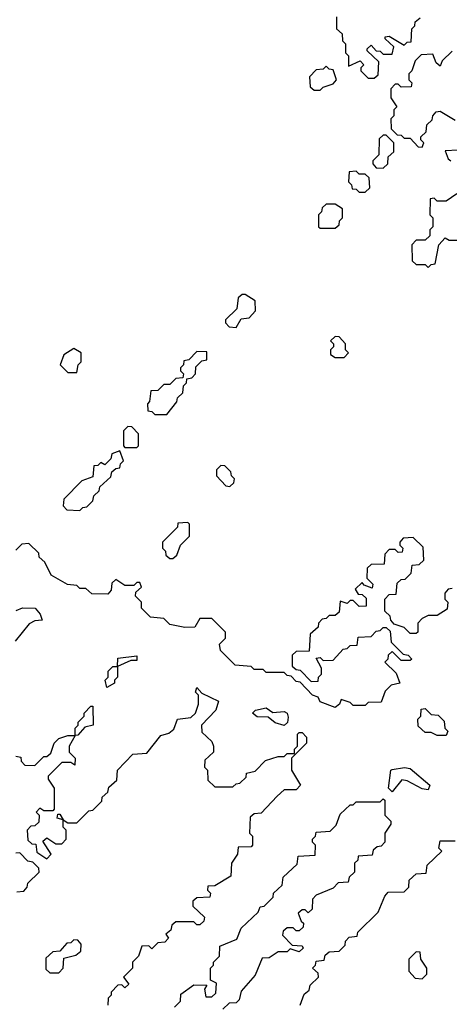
# Model space of a CAD drawing. Extents: x 2708302 to 2968450, y 494490 to 722710.
# Tile 215 of 256: x 2855865 to 2857295, y 698815 to 702095. Entities that reach past the tile are written whole.
import ezdxf

# ---------------------------------------------------------------- set-up
doc = ezdxf.new("R2010")
doc.units = 0

msp = doc.modelspace()

# ---------------------------------------------------------------- linework, layer by layer
at = {"layer": '0CON20XD'}
for points in [[(2856920, 702105), (2856920, 702065), (2856938.3, 702048.3), (2856940, 702025), (2856950, 702015), (2856950, 701985), (2856960, 701975), (2856960, 701940), (2856998.3, 701958.3), (2857010, 701945), (2857000, 701935), (2857000, 701925), (2857025, 701900), (2857045, 701900), (2857058.3, 701911.7), (2857060, 701955), (2857021.7, 701991.7), (2857021.7, 701998.3), (2857035, 702010), (2857051.7, 701991.7), (2857065, 701990), (2857075, 701980), (2857105, 701980), (2857110, 702005), (2857081.7, 702031.7), (2857081.7, 702038.3), (2857095, 702040), (2857145, 702010), (2857155, 702020), (2857168.3, 702021.7), (2857170, 702065), (2857180, 702075), (2857181.7, 702088.3), (2857198.3, 702101.7)], [(2857305, 701990), (2857271.7, 701958.3), (2857265, 701940), (2857251.7, 701951.7), (2857240, 701980), (2857201.7, 701978.3), (2857181.7, 701958.3), (2857170, 701925), (2857160, 701915), (2857160, 701895), (2857170, 701885), (2857168.3, 701871.7), (2857135, 701870), (2857125, 701880), (2857115, 701880), (2857100, 701865), (2857100, 701835), (2857120, 701805), (2857110, 701795), (2857110, 701775), (2857100, 701765), (2857101.7, 701731.7), (2857121.7, 701711.7), (2857135, 701710), (2857145, 701700), (2857165, 701700), (2857191.7, 701671.7), (2857205, 701670)], [(2856865, 701860), (2856875, 701870), (2856908.3, 701881.7), (2856920, 701895), (2856908.3, 701928.3), (2856895, 701930), (2856885, 701940), (2856875, 701930), (2856851.7, 701928.3), (2856830, 701905), (2856831.7, 701871.7), (2856845, 701860), (2856865, 701860)], [(2857205, 701670), (2857210, 701685), (2857200, 701695), (2857200, 701705), (2857218.3, 701721.7), (2857220, 701745), (2857238.3, 701761.7), (2857240, 701775), (2857251.7, 701788.3), (2857265, 701790), (2857315, 701760)], [(2857075, 701600), (2857090, 701615), (2857091.7, 701638.3), (2857110, 701655), (2857110, 701685), (2857085, 701710), (2857075, 701710), (2857061.7, 701698.3), (2857060, 701645), (2857040, 701625), (2857040, 701615), (2857051.7, 701601.7), (2857075, 701600)], [(2857325, 701660), (2857281.7, 701658.3), (2857291.7, 701631.7), (2857300, 701625)], [(2857015, 701520), (2857030, 701535), (2857028.3, 701568.3), (2857015, 701580), (2856995, 701580), (2856985, 701590), (2856961.7, 701588.3), (2856960, 701555), (2856970, 701545), (2856971.7, 701531.7), (2856985, 701530), (2856995, 701520), (2857015, 701520)], [(2857320, 701515), (2857285, 701490), (2857255, 701490), (2857245, 701500), (2857231.7, 701498.3), (2857230, 701445), (2857240, 701435), (2857240, 701405), (2857230, 701395), (2857230, 701375), (2857215, 701360), (2857185, 701360), (2857170, 701345), (2857171.7, 701291.7), (2857185, 701280), (2857215, 701280), (2857225, 701270)], [(2856915, 701400), (2856928.3, 701411.7), (2856930, 701425), (2856940, 701435), (2856940, 701465), (2856915, 701480), (2856885, 701480), (2856871.7, 701468.3), (2856870, 701455), (2856860, 701445), (2856860, 701405), (2856865, 701400), (2856915, 701400)], [(2857225, 701270), (2857235, 701280), (2857248.3, 701281.7), (2857260, 701345), (2857281.7, 701368.3), (2857295, 701360), (2857335, 701360)], [(2856585, 701070), (2856601.7, 701098.3), (2856628.3, 701101.7), (2856650, 701125), (2856648.3, 701158.3), (2856615, 701180), (2856605, 701180), (2856591.7, 701168.3), (2856588.3, 701131.7), (2856550, 701095), (2856550, 701085), (2856561.7, 701071.7), (2856585, 701070)], [(2856945, 700970), (2856960, 700985), (2856950, 700995), (2856950, 701015), (2856928.3, 701038.3), (2856915, 701040), (2856900, 701025), (2856910, 701015), (2856910, 701005), (2856900, 700995), (2856900, 700980), (2856915, 700970), (2856945, 700970)], [(2856055, 700920), (2856060, 700945), (2856070, 700955), (2856070, 700985), (2856045, 701000), (2856011.7, 700978.3), (2856000, 700945), (2856025, 700920), (2856055, 700920)], [(2856355, 700780), (2856388.3, 700821.7), (2856390, 700835), (2856408.3, 700851.7), (2856410, 700875), (2856420, 700885), (2856421.7, 700898.3), (2856438.3, 700901.7), (2856450, 700915), (2856451.7, 700938.3), (2856471.7, 700958.3), (2856488.3, 700961.7), (2856488.3, 700988.3), (2856455, 700990), (2856428.3, 700961.7), (2856411.7, 700958.3), (2856410, 700945), (2856400, 700935), (2856400, 700925), (2856410, 700915), (2856408.3, 700901.7), (2856385, 700900), (2856365, 700880), (2856345, 700880), (2856325, 700860), (2856301.7, 700858.3), (2856297, 700823), (2856290, 700815), (2856291.7, 700791.7), (2856305, 700790), (2856315, 700780), (2856355, 700780)], [(2856255, 700670), (2856260, 700675), (2856260, 700715), (2856238.3, 700738.3), (2856225, 700740), (2856210, 700725), (2856210, 700675), (2856215, 700670), (2856255, 700670)], [(2856065, 700460), (2856075, 700470), (2856088.3, 700471.7), (2856108.3, 700491.7), (2856111.7, 700508.3), (2856130, 700525), (2856131.7, 700538.3), (2856168.3, 700571.7), (2856171.7, 700588.3), (2856185, 700600), (2856198.3, 700601.7), (2856200, 700615), (2856210, 700625), (2856198.3, 700658.3), (2856171.7, 700648.3), (2856168.3, 700631.7), (2856148.3, 700611.7), (2856135, 700620), (2856125, 700610), (2856111.7, 700608.3), (2856108.3, 700571.7), (2856071.7, 700558.3), (2856011.7, 700498.3), (2856010, 700475), (2856021.7, 700461.7), (2856065, 700460)], [(2856565, 700540), (2856578.3, 700551.7), (2856580, 700565), (2856570, 700575), (2856568.3, 700588.3), (2856548.3, 700608.3), (2856535, 700610), (2856520, 700595), (2856520, 700575), (2856551.7, 700541.7), (2856565, 700540)], [(2856375, 700300), (2856388.3, 700311.7), (2856400, 700345), (2856430, 700375), (2856430, 700415), (2856425, 700420), (2856391.7, 700418.3), (2856390, 700405), (2856340, 700355), (2856340, 700335), (2856350, 700325), (2856351.7, 700311.7), (2856365, 700300), (2856375, 700300)], [(2856915, 699803.3), (2856865, 699822.5), (2856858.3, 699838.3), (2856840, 699845), (2856798.3, 699888.3), (2856785, 699890), (2856768.3, 699908.3), (2856755, 699910), (2856745, 699920), (2856685, 699920), (2856675, 699930), (2856645, 699930), (2856635, 699940), (2856582.5, 699945), (2856533.3, 699993.3), (2856530, 700015), (2856550, 700035), (2856550, 700055), (2856505, 700100), (2856465, 700100), (2856448.3, 700071.7), (2856415, 700070), (2856365, 700080), (2856345, 700100), (2856300, 700105), (2856270, 700135), (2856270, 700155), (2856250, 700175), (2856251.7, 700188.3), (2856270, 700205), (2856265, 700220), (2856255, 700220), (2856245, 700210), (2856215, 700210), (2856185, 700230), (2856171.7, 700218.3), (2856170, 700195), (2856158.3, 700181.7), (2856105, 700182.5), (2856085, 700200), (2856065, 700200), (2856055, 700210), (2856023.6, 700213.6), (2855970, 700245), (2855948.3, 700288.3), (2855930, 700305), (2855928.3, 700318.3), (2855895, 700350), (2855871.7, 700348.3), (2855851.7, 700328.3)], [(2857305, 700200), (2857291.7, 700198.3), (2857280, 700185), (2857280, 700165), (2857290, 700155), (2857288.3, 700131.7), (2857255, 700110), (2857225, 700110), (2857205, 700100), (2857190, 700085), (2857190, 700055), (2857185, 700050), (2857165, 700050), (2857145, 700070), (2857111.7, 700081.7), (2857100, 700095), (2857098.3, 700108.3), (2857080, 700125), (2857080, 700165), (2857095, 700180), (2857118.3, 700181.7), (2857121.7, 700218.3), (2857135, 700230), (2857148.3, 700231.7), (2857168.3, 700251.7), (2857171.7, 700278.3), (2857195, 700280), (2857210, 700295), (2857208.3, 700338.3), (2857175, 700370), (2857141.7, 700368.3), (2857130, 700355), (2857130, 700345), (2857140, 700335), (2857138.3, 700321.7), (2857125, 700320), (2857115, 700330), (2857095, 700330), (2857080, 700315), (2857078.3, 700281.7), (2857035, 700280), (2857021.7, 700268.3), (2857020, 700235), (2857040, 700215), (2857038.3, 700201.7), (2857011.7, 700211.7), (2857005, 700220), (2856981.7, 700198.3), (2856991.7, 700181.7), (2857005, 700180), (2857018.3, 700168.3), (2857018.3, 700141.7), (2856995, 700140), (2856975, 700160), (2856965, 700160), (2856955, 700150), (2856931.7, 700158.3), (2856928.3, 700121.7), (2856915, 700110), (2856895, 700110), (2856885, 700100), (2856871.7, 700098.3), (2856860, 700085), (2856858.3, 700071.7), (2856831.7, 700048.3), (2856828.3, 699991.7), (2856785, 699990), (2856771.7, 699978.3), (2856771.7, 699941.7), (2856785, 699930), (2856798.3, 699928.3), (2856835, 699890), (2856858.3, 699891.7), (2856860, 699905), (2856870, 699915), (2856870, 699935), (2856851.7, 699968.3), (2856865, 699970), (2856875, 699960), (2856908.3, 699961.7), (2856941.7, 699998.3), (2856955, 700000), (2856965, 700010), (2856988.3, 700011.7), (2856991.7, 700038.3), (2857035, 700040), (2857051.7, 700058.3), (2857065, 700060), (2857075, 700070), (2857085, 700070), (2857098.3, 700058.3), (2857101.7, 700021.7), (2857141.7, 699981.7), (2857158.3, 699978.3), (2857170, 699965), (2857165, 699960), (2857135, 699960), (2857105, 699990), (2857091.7, 699978.3), (2857090, 699965), (2857080, 699955), (2857118.3, 699918.3), (2857130, 699885), (2857101.7, 699878.3), (2857081.7, 699858.3), (2857068.3, 699821.7), (2857025, 699820), (2857015, 699810), (2856975, 699810), (2856965, 699820), (2856935, 699830), (2856930, 699815), (2856915, 699803.3)], [(2855853, 700127), (2855873.8, 700136.2), (2855916.2, 700135), (2855933.3, 700115), (2855940, 700095), (2855915, 700092.5), (2855897, 700083), (2855850, 700025)], [(2856155, 699870), (2856150, 699895), (2856160, 699905), (2856160, 699925), (2856175, 699940), (2856190, 699940), (2856191.7, 699968.3), (2856255, 699976.2), (2856255, 699960), (2856235, 699960), (2856190, 699940), (2856190, 699905), (2856180, 699895), (2856180, 699885), (2856155, 699870)], [(2855851.7, 699641.7), (2855868.3, 699638.3), (2855870, 699625), (2855881.7, 699611.7), (2855915, 699610), (2855945, 699640), (2855955, 699640), (2855968.3, 699651.7), (2855980, 699685), (2855995, 699700), (2856025, 699710), (2856050, 699710), (2856050, 699735), (2856060, 699745), (2856060, 699755), (2856080, 699775), (2856080, 699785), (2856101.7, 699808.3), (2856108.3, 699808.3), (2856110, 699745), (2856081.7, 699738.3), (2856058.3, 699711.7), (2856050, 699710), (2856030, 699675), (2856030, 699655), (2856050, 699635), (2856048.3, 699611.7), (2856035, 699620), (2856005, 699620), (2855960, 699575), (2855960, 699565), (2855980, 699535), (2855980, 699465), (2855975, 699460), (2855945, 699460), (2855931.7, 699468.3), (2855920, 699455), (2855930, 699445), (2855928.3, 699421.7), (2855915, 699410), (2855901.7, 699408.3), (2855890, 699395), (2855891.7, 699361.7), (2855905, 699350), (2855918.3, 699348.3), (2855921.7, 699321.7), (2855955, 699300), (2855970, 699315), (2855941.7, 699358.3), (2855955, 699370), (2855985, 699350), (2856005, 699350), (2856020, 699365), (2856020, 699395), (2856010, 699405), (2856010, 699430), (2855990, 699435), (2855991.7, 699448.3), (2855998.3, 699448.3), (2856010, 699430), (2856025, 699420), (2856055, 699420), (2856095, 699460), (2856108.3, 699461.7), (2856138.3, 699491.7), (2856140, 699505), (2856158.3, 699521.7), (2856161.7, 699538.3), (2856188.3, 699561.7), (2856190, 699595), (2856241.7, 699648.3), (2856288.3, 699651.7), (2856335, 699710), (2856361.7, 699718.3), (2856378.3, 699731.7), (2856390, 699765), (2856435, 699770), (2856450, 699785), (2856460, 699815), (2856460, 699845), (2856450, 699855), (2856455, 699870), (2856471.7, 699851.7), (2856526.7, 699825), (2856517.5, 699795), (2856470, 699745), (2856471.7, 699721.7), (2856505, 699690), (2856510, 699675), (2856510, 699655), (2856481.7, 699628.3), (2856480, 699605), (2856490, 699595), (2856491.7, 699561.7), (2856515, 699540), (2856575, 699540), (2856585, 699550), (2856598.3, 699551.7), (2856618.3, 699571.7), (2856620, 699585), (2856648.3, 699591.7), (2856683, 699627), (2856725, 699640), (2856745, 699640), (2856755, 699650), (2856780, 699650), (2856780, 699665), (2856790, 699675), (2856790, 699715), (2856795, 699720), (2856805, 699720), (2856820, 699705), (2856820, 699685), (2856770, 699635), (2856770, 699595), (2856800, 699545), (2856785, 699530), (2856745, 699530), (2856721.7, 699508.3), (2856668.3, 699451.7), (2856645, 699450), (2856631.7, 699438.3), (2856630, 699385), (2856640, 699375), (2856640, 699345), (2856635, 699340), (2856591.7, 699338.3), (2856590, 699315), (2856570, 699285), (2856568.3, 699241.7), (2856515, 699210), (2856491.7, 699208.3), (2856490, 699195), (2856500, 699185), (2856498.3, 699171.7), (2856455, 699170), (2856441.7, 699158.3), (2856441.7, 699141.7), (2856480, 699105), (2856478.3, 699091.7), (2856465, 699080), (2856455, 699080), (2856445, 699090), (2856385, 699090), (2856371.7, 699078.3), (2856368.3, 699061.7), (2856351.7, 699048.3), (2856360, 699035), (2856348.3, 699021.7), (2856325, 699020), (2856305, 699000), (2856295, 699010), (2856271.7, 699008.3), (2856260, 698975), (2856240, 698955), (2856240, 698935), (2856210, 698905), (2856228.3, 698881.7), (2856215, 698870), (2856205, 698880), (2856191.7, 698878.3), (2856170, 698855), (2856170, 698845), (2856160, 698835), (2856158.3, 698811.7)], [(2856745, 699743.3), (2856715, 699752.5), (2856691.7, 699771.7), (2856655, 699772.5), (2856640, 699785), (2856650, 699795), (2856685, 699802.5), (2856707.5, 699787.5), (2856745, 699790.6), (2856755.6, 699785), (2856758.3, 699771.7), (2856755.9, 699754.1), (2856745, 699743.3)], [(2857285, 699710), (2857255, 699710), (2857235, 699720), (2857215, 699720), (2857191.7, 699741.7), (2857190, 699765), (2857200, 699775), (2857201.7, 699798.3), (2857215, 699800), (2857235, 699780), (2857258.3, 699778.3), (2857278.3, 699758.3), (2857280, 699735), (2857290, 699725), (2857285, 699710)], [(2857105, 699522.5), (2857092.5, 699535), (2857100, 699595), (2857105, 699597.5), (2857146.4, 699603.6), (2857165, 699600), (2857230, 699545), (2857225, 699530), (2857205, 699533.3), (2857155, 699560), (2857137, 699563), (2857105, 699522.5)], [(2856380, 698805), (2856400, 698825), (2856401.7, 698848.3), (2856445, 698880), (2856488.3, 698878.3), (2856480, 698865), (2856485, 698840), (2856505, 698840), (2856518.3, 698851.7), (2856520, 698885), (2856500, 698895), (2856500, 698935), (2856510, 698945), (2856510, 698955), (2856530, 698975), (2856531.7, 699008.3), (2856588.3, 699031.7), (2856601.7, 699068.3), (2856658.3, 699121.7), (2856665, 699140), (2856678.3, 699141.7), (2856708.3, 699171.7), (2856710, 699185), (2856738.3, 699211.7), (2856741.7, 699238.3), (2856788.3, 699281.7), (2856791.7, 699308.3), (2856848.3, 699311.7), (2856850, 699345), (2856840, 699355), (2856840, 699365), (2856850, 699375), (2856851.7, 699388.3), (2856898.3, 699391.7), (2856918.3, 699411.7), (2856931.7, 699448.3), (2856965, 699480), (2856975, 699480), (2856985, 699490), (2857065, 699490), (2857075, 699500), (2857080, 699495), (2857080, 699445), (2857100, 699425), (2857100, 699415), (2857080, 699385), (2857080, 699355), (2857068.3, 699341.7), (2857055, 699340), (2857041.7, 699328.3), (2857038.3, 699311.7), (2856991.7, 699308.3), (2856990, 699295), (2856980, 699285), (2856980, 699255), (2856961.7, 699238.3), (2856958.3, 699221.7), (2856925, 699220), (2856908.3, 699201.7), (2856851.7, 699178.3), (2856840, 699165), (2856838.3, 699131.7), (2856825, 699120), (2856815, 699130), (2856805, 699130), (2856791.7, 699118.3), (2856801.7, 699091.7), (2856810, 699085), (2856808.3, 699071.7), (2856795, 699060), (2856785, 699060), (2856775, 699070), (2856755, 699070), (2856741.7, 699058.3), (2856740, 699045), (2856771.7, 699011.7), (2856805, 699010), (2856808.3, 699001.7), (2856795, 698990), (2856765, 699000), (2856755, 698990), (2856725, 698990), (2856695, 698970), (2856671.7, 698968.3), (2856648.3, 698911.7), (2856601.7, 698858.3), (2856595, 698830), (2856585, 698820), (2856561.7, 698818.3), (2856541.7, 698798.3)], [(2856798.3, 698811.7), (2856811.7, 698848.3), (2856828.3, 698861.7), (2856831.7, 698878.3), (2856860, 698905), (2856858.3, 698918.3), (2856840, 698935), (2856850, 698945), (2856851.7, 698958.3), (2856878.3, 698961.7), (2856881.7, 698978.3), (2856895, 698990), (2856928.3, 698991.7), (2856948.3, 699011.7), (2856950, 699025), (2856961.7, 699038.3), (2856988.3, 699041.7), (2856990, 699055), (2857058.3, 699121.7), (2857080, 699175), (2857091.7, 699188.3), (2857145, 699190), (2857160, 699205), (2857161.7, 699228.3), (2857185, 699250), (2857218.3, 699251.7), (2857221.7, 699278.3), (2857270, 699325), (2857260, 699335), (2857265, 699360), (2857315, 699360)], [(2855855, 699190), (2855878.3, 699191.7), (2855890, 699205), (2855891.7, 699218.3), (2855930, 699255), (2855928.3, 699268.3), (2855908.3, 699288.3), (2855891.7, 699291.7), (2855865, 699320), (2855851.7, 699318.3)], [(2855995, 698920), (2856010, 698935), (2856011.7, 698968.3), (2856051.7, 698978.3), (2856068.3, 698991.7), (2856070, 699015), (2856058.3, 699028.3), (2856045, 699030), (2856035, 699020), (2856021.7, 699018.3), (2855998.3, 698991.7), (2855975, 698990), (2855951.7, 698968.3), (2855951.7, 698931.7), (2855965, 698920), (2855995, 698920)], [(2857205, 698900), (2857220, 698915), (2857220, 698935), (2857200, 698965), (2857198.3, 698988.3), (2857185, 698990), (2857160, 698965), (2857160, 698925), (2857181.7, 698901.7), (2857205, 698900)]]:
    msp.add_lwpolyline(points, dxfattribs=at)

doc.saveas('drawing.dxf')
